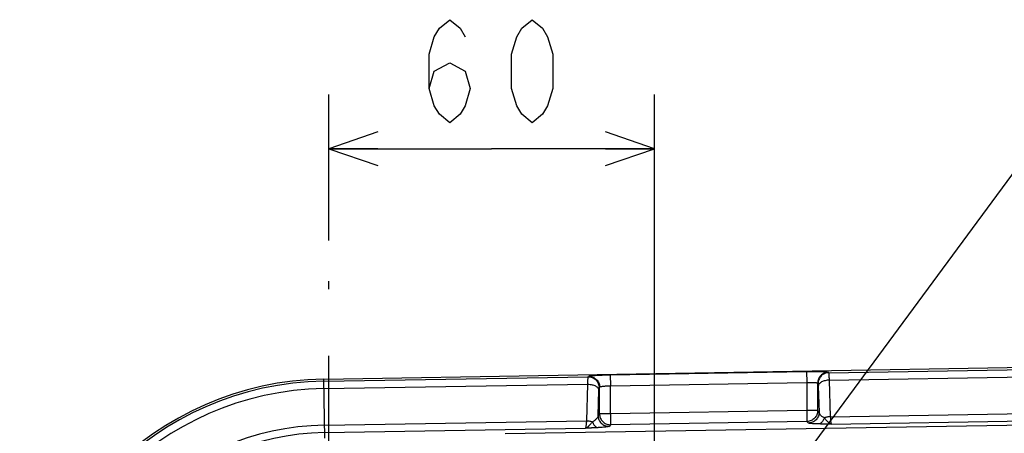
# Model space of a CAD drawing. Extents: x 0 to 594, y 0 to 420.
# Tile 18 of 64: x 231 to 268, y 70 to 85. Entities that reach past the tile are written whole.
import ezdxf

# ---------------------------------------------------------------- set-up
doc = ezdxf.new("R2010")
doc.units = 0
doc.header["$LTSCALE"] = 32.67
doc.linetypes.add('CENTER', pattern=[0.6, 0.375, -0.075, 0.075, -0.075])
doc.layers.get('0').update_dxf_attribs({"linetype": 'CONTINUOUS'})
for name, color, linetype in [('DEFAULT_1', 7, 'CENTER'), ('DRA_ITEM', 7, 'CONTINUOUS'), ('DRIV_DIM', 7, 'CONTINUOUS')]:
    doc.layers.add(name, color=color, linetype=linetype)
doc.styles.get("Standard").update_dxf_attribs({"font": 'txt', "width": 0.8})
doc.dimstyles.new('DIMSTYLE_1', dxfattribs={"dimtxt": 3.8, "dimasz": 1.8, "dimexe": 0.18, "dimexo": 0.0625, "dimgap": 0.09, "dimtad": 1, "dimdec": 3, "dimlfac": 5, "dimtxsty": 'STANDARD', "dimblk": 'OPEN', "dimblk1": 'OPEN', "dimblk2": 'OPEN', "dimcen": 0.09, "dimazin": 3, "dimtp": 0.001, "dimtm": 0.001, "dimtfac": 1, "dimtdec": 3, "dimtofl": 0, "dimtmove": 0, "dimatfit": 3, "dimtolj": 1})

# ---------------------------------------------------------------- blocks, each defined once
blk = doc.blocks.new('_OPEN')
at = {"color": 0, "linetype": 'BYBLOCK'}
for p, q in [((0, 0), (-1, 0.342)), ((-1, -0.342), (0, 0)), ((-1, 0), (0, 0))]:
    blk.add_line(p, q, dxfattribs=at)
blk = doc.blocks.new('*D21')
at = {"layer": 'DRIV_DIM', "color": 2, "linetype": 'CONTINUOUS'}
for p, q in [((242.748, 76.788), (242.748, 82.168)), ((254.748, 69.388), (254.748, 82.168)), ((242.748, 80.168), (248.748, 80.168)), ((254.748, 80.168), (248.748, 80.168))]:
    blk.add_line(p, q, dxfattribs=at)
at = {"layer": 'DRIV_DIM', "color": 2, "linetype": 'CONTINUOUS', "xscale": 1.8, "yscale": 1.8, "zscale": 1.8, "rotation": 180}
blk.add_blockref('_OPEN', (242.748, 80.168), dxfattribs=at)
at = {"layer": 'DRIV_DIM', "color": 2, "linetype": 'CONTINUOUS', "xscale": 1.8, "yscale": 1.8, "zscale": 1.8}
blk.add_blockref('_OPEN', (254.748, 80.168), dxfattribs=at)

msp = doc.modelspace()

# ---------------------------------------------------------------- linework, layer by layer
at = {"color": 7, "linetype": 'CONTINUOUS'}
msp.add_line((242.55754, 71.68372), (302.54088, 72.68358), dxfattribs=at)
at = {"color": 9, "linetype": 'CONTINUOUS'}
for p, q in [((261.17671, 71.91573), (284.30498, 72.30126)), ((253.12043, 71.83773), (260.36126, 71.95842)), ((260.36126, 71.95842), (260.36792, 71.55903)), ((261.16016, 71.932), (261.17671, 71.91573)), ((261.18802, 71.64132), (284.29977, 72.02657)), ((242.59385, 69.50713), (242.55754, 71.68372)), ((242.55885, 71.60539), (252.30498, 71.76785)), ((252.30498, 71.76785), (252.32153, 71.78467)), ((253.12043, 71.83773), (253.12709, 71.43833)), ((253.12709, 71.43833), (260.36792, 71.55903)), ((260.36792, 71.55903), (260.36792, 70.51806)), ((260.76737, 71.53261), (260.76737, 70.51806)), ((260.76737, 71.53261), (260.78391, 71.51634)), ((261.18802, 71.64132), (261.2334, 70.29605)), ((242.56343, 71.33087), (252.29977, 71.49316)), ((252.25439, 70.14638), (252.29977, 71.49316)), ((252.67127, 70.34004), (252.70283, 71.27678)), ((252.71109, 71.36846), (252.72764, 71.38528)), ((252.72764, 70.39736), (252.72764, 71.38528)), ((253.12709, 70.39736), (253.12709, 71.43833)), ((260.79218, 71.42494), (260.82467, 70.4617)), ((260.36792, 70.51806), (253.12709, 70.39736)), ((260.36792, 70.51806), (260.37457, 70.11866)), ((260.76737, 70.51806), (260.36792, 70.51806)), ((260.82467, 70.4617), (260.76737, 70.51806)), ((261.2334, 70.29605), (284.25439, 70.67979)), ((242.58586, 69.98521), (252.25439, 70.14638)), ((289.25309, 70.32528), (249.24707, 69.65842)), ((252.72764, 70.39736), (252.67127, 70.34004)), ((253.12709, 70.39736), (252.72764, 70.39736)), ((253.12709, 70.39736), (253.13375, 69.99796)), ((260.37457, 70.11866), (253.13375, 69.99796)), ((260.43187, 70.06231), (260.37457, 70.11866)), ((261.2717, 70.02208), (284.20999, 70.40444)), ((242.59043, 69.71068), (252.20999, 69.87103)), ((253.13375, 69.99796), (253.07738, 69.94065))]:
    msp.add_line(p, q, dxfattribs=at)
at = {"color": 7, "linetype": 'CONTINUOUS'}
msp.add_arc((242.7475, 60.28785), 11.39745, 90.954974, 269.045026, dxfattribs=at)
at = {"color": 9, "linetype": 'CONTINUOUS'}
for radius in [11.31911, 11.04455, 9.6987, 9.42414]:
    msp.add_arc((242.7475, 60.28785), radius, 90.954974, 269.045026, dxfattribs=at)
for points, knots in [([(260.36126, 71.95842), (260.40085, 71.95908), (260.47973, 71.96009), (260.59656, 71.96066), (260.70891, 71.96023), (260.81339, 71.95882), (260.90703, 71.95645), (260.9881, 71.95329), (261.0546, 71.94915), (261.10596, 71.94494), (261.13851, 71.93925), (261.15627, 71.93584), (261.16016, 71.932)], [0, 0, 0, 0, 0.14831225, 0.29544099, 0.43755661, 0.56913719, 0.68672525, 0.78847282, 0.87270628, 0.937041, 0.97951331, 1, 1, 1, 1]), ([(261.16016, 71.932), (261.13438, 71.93151), (261.08276, 71.92548), (261.00861, 71.90171), (260.94036, 71.86411), (260.88061, 71.81409), (260.83159, 71.75351), (260.79513, 71.68465), (260.7726, 71.61011), (260.76744, 71.5584), (260.76737, 71.53261)], [0, 0, 0, 0, 0.12492656, 0.24991263, 0.37494407, 0.5, 0.62505593, 0.75008737, 0.87507344, 1, 1, 1, 1]), ([(261.17671, 71.91573), (261.15092, 71.91524), (261.0993, 71.90921), (261.02515, 71.88544), (260.9569, 71.84784), (260.89715, 71.79782), (260.84813, 71.73724), (260.81167, 71.66838), (260.78915, 71.59384), (260.78398, 71.54213), (260.78391, 71.51634)], [0, 0, 0, 0, 0.12492681, 0.24991309, 0.37494466, 0.50000065, 0.62505656, 0.75008788, 0.87507374, 1, 1, 1, 1]), ([(261.17671, 71.91573), (261.17807, 71.91181), (261.17863, 71.89843), (261.18093, 71.87191), (261.18247, 71.83128), (261.18449, 71.77801), (261.18632, 71.71324), (261.18746, 71.6664), (261.18802, 71.64132)], [0, 0, 0, 0, 0.04540183, 0.14368326, 0.29254475, 0.48831942, 0.72615491, 1, 1, 1, 1]), ([(252.29977, 71.49316), (252.29977, 71.51825), (252.29987, 71.56511), (252.30026, 71.62993), (252.3011, 71.68324), (252.30173, 71.72391), (252.30344, 71.75049), (252.30371, 71.76389), (252.30498, 71.76785)], [0, 0, 0, 0, 0.27380182, 0.51161088, 0.70737612, 0.85624499, 0.95455183, 1, 1, 1, 1]), ([(252.30498, 71.76785), (252.33132, 71.76822), (252.38423, 71.76371), (252.4606, 71.74148), (252.53118, 71.70467), (252.59317, 71.65472), (252.64415, 71.59357), (252.68213, 71.52361), (252.70563, 71.44762), (252.71102, 71.39479), (252.71109, 71.36846)], [0, 0, 0, 0, 0.12492145, 0.24990637, 0.37494, 0.5, 0.62506001, 0.75009363, 0.87507855, 1, 1, 1, 1]), ([(252.32153, 71.78467), (252.3254, 71.78862), (252.3431, 71.79263), (252.37569, 71.7994), (252.42704, 71.80533), (252.49356, 71.81169), (252.57465, 71.81756), (252.66832, 71.82305), (252.77281, 71.82794), (252.88516, 71.83212), (253.00197, 71.83545), (253.08084, 71.83707), (253.12043, 71.83773)], [0, 0, 0, 0, 0.02068886, 0.06333065, 0.1277902, 0.2121154, 0.313927, 0.43153049, 0.56304802, 0.70501628, 0.85193494, 1, 1, 1, 1]), ([(252.32153, 71.78467), (252.34786, 71.78504), (252.40077, 71.78053), (252.47715, 71.7583), (252.54773, 71.72149), (252.60972, 71.67154), (252.6607, 71.61039), (252.69868, 71.54043), (252.72217, 71.46444), (252.72756, 71.41161), (252.72764, 71.38528)], [0, 0, 0, 0, 0.12492184, 0.24990703, 0.37494079, 0.50000081, 0.62506073, 0.75009417, 0.87507885, 1, 1, 1, 1]), ([(260.36792, 71.55903), (260.38771, 71.55969), (260.42715, 71.5607), (260.48557, 71.56126), (260.54176, 71.56084), (260.59401, 71.55942), (260.64084, 71.55707), (260.6814, 71.55384), (260.71472, 71.54987), (260.74046, 71.54518), (260.75716, 71.54028), (260.7659, 71.53549), (260.76737, 71.53261)], [0, 0, 0, 0, 0.14727503, 0.29335504, 0.43445968, 0.56513382, 0.68198935, 0.78325583, 0.86736677, 0.9321224, 0.97595105, 1, 1, 1, 1]), ([(260.78391, 71.51634), (260.7871, 71.51319), (260.78667, 71.50273), (260.78905, 71.48844), (260.79005, 71.47043), (260.79131, 71.44893), (260.7919, 71.4333), (260.79218, 71.42494)], [0, 0, 0, 0, 0.14621107, 0.29504025, 0.49037184, 0.72739894, 1, 1, 1, 1]), ([(261.18802, 71.64132), (261.16284, 71.6406), (261.11311, 71.63664), (261.04104, 71.62327), (260.97422, 71.60296), (260.91497, 71.5764), (260.8653, 71.54446), (260.82687, 71.50805), (260.80114, 71.46809), (260.79332, 71.43896), (260.79218, 71.42494)], [0, 0, 0, 0, 0.15601321, 0.3082872, 0.45315143, 0.58749484, 0.70912034, 0.81720628, 0.91291424, 1, 1, 1, 1]), ([(252.29977, 71.49316), (252.32528, 71.49268), (252.37572, 71.48912), (252.44895, 71.47618), (252.51698, 71.45609), (252.57739, 71.42957), (252.6281, 71.3975), (252.66736, 71.3608), (252.69368, 71.32046), (252.70167, 71.29096), (252.70283, 71.27678)], [0, 0, 0, 0, 0.15572834, 0.30800463, 0.45304786, 0.58763193, 0.70945121, 0.81759606, 0.91318308, 1, 1, 1, 1]), ([(252.70283, 71.27678), (252.70311, 71.28515), (252.70369, 71.30081), (252.70496, 71.32235), (252.70596, 71.34039), (252.70832, 71.35478), (252.70793, 71.36523), (252.71109, 71.36846)], [0, 0, 0, 0, 0.2721659, 0.50892994, 0.70417661, 0.8530994, 1, 1, 1, 1]), ([(252.72764, 71.38528), (252.72911, 71.38828), (252.73774, 71.39356), (252.75449, 71.39963), (252.78021, 71.40603), (252.81356, 71.41223), (252.85412, 71.41817), (252.90098, 71.42364), (252.95323, 71.42855), (253.00942, 71.43272), (253.06784, 71.43605), (253.10729, 71.43767), (253.12709, 71.43833)], [0, 0, 0, 0, 0.02468867, 0.06918084, 0.13445846, 0.21892142, 0.32036256, 0.43719058, 0.5676024, 0.70820662, 0.85358519, 1, 1, 1, 1]), ([(260.76737, 70.51806), (260.7673, 70.49234), (260.76215, 70.44069), (260.73969, 70.3662), (260.70325, 70.2973), (260.65423, 70.23668), (260.59447, 70.18661), (260.5262, 70.14898), (260.45202, 70.12519), (260.40037, 70.11916), (260.37457, 70.11866)], [0, 0, 0, 0, 0.12456929, 0.24958555, 0.37464808, 0.49976138, 0.62487409, 0.74996583, 0.87501279, 1, 1, 1, 1]), ([(260.82467, 70.4617), (260.8246, 70.43592), (260.81943, 70.3842), (260.79691, 70.30966), (260.76045, 70.2408), (260.71143, 70.18023), (260.65168, 70.1302), (260.58343, 70.0926), (260.50928, 70.06884), (260.45766, 70.06281), (260.43187, 70.06231)], [0, 0, 0, 0, 0.12492656, 0.24991263, 0.37494407, 0.5, 0.62505593, 0.75008737, 0.87507344, 1, 1, 1, 1]), ([(261.01288, 70.25359), (260.997, 70.26043), (260.96617, 70.27573), (260.92359, 70.30392), (260.88635, 70.33706), (260.85607, 70.3748), (260.83433, 70.41654), (260.82658, 70.44663), (260.82467, 70.4617)], [0, 0, 0, 0, 0.17704768, 0.35157158, 0.52141459, 0.68550315, 0.8443677, 1, 1, 1, 1]), ([(252.21001, 69.87103), (252.21343, 69.87312), (252.21897, 69.88385), (252.22544, 69.90427), (252.23203, 69.93557), (252.23841, 69.97634), (252.24441, 70.02621), (252.24987, 70.08387), (252.25295, 70.12483), (252.25439, 70.14638)], [0, 0, 0, 0, 0.04278078, 0.1200463, 0.23343275, 0.38154966, 0.56152903, 0.76931361, 1, 1, 1, 1]), ([(252.46371, 70.11057), (252.45336, 70.09814), (252.43367, 70.07394), (252.40569, 70.0389), (252.38008, 70.00705), (252.35658, 69.97892), (252.33514, 69.95462), (252.31554, 69.93429), (252.29778, 69.91763), (252.28154, 69.9043), (252.2665, 69.89365), (252.25223, 69.88522), (252.23831, 69.87868), (252.22434, 69.87381), (252.21482, 69.87175), (252.21001, 69.87103)], [0, 0, 0, 0, 0.13655291, 0.26334223, 0.3785559, 0.48162548, 0.57277466, 0.65212542, 0.71989686, 0.77823564, 0.82936918, 0.87534835, 0.91798989, 0.95896922, 1, 1, 1, 1]), ([(252.25439, 70.14637), (252.27874, 70.14591), (252.32692, 70.14263), (252.39707, 70.13075), (252.44214, 70.11808), (252.4637, 70.11057)], [0, 0, 0, 0, 0.34272286, 0.67858156, 1, 1, 1, 1]), ([(252.67127, 70.34004), (252.66923, 70.32387), (252.66064, 70.29132), (252.63661, 70.24595), (252.60308, 70.20438), (252.56192, 70.16748), (252.51502, 70.1358), (252.48113, 70.11839), (252.4637, 70.11057)], [0, 0, 0, 0, 0.15170002, 0.30956456, 0.47463094, 0.64623802, 0.82222414, 1, 1, 1, 1]), ([(252.4637, 70.11057), (252.47065, 70.08999), (252.48639, 70.05091), (252.51642, 69.99804), (252.55133, 69.95417), (252.5902, 69.92068), (252.63202, 69.89878), (252.66168, 69.89253), (252.67607, 69.89176)], [0, 0, 0, 0, 0.20237847, 0.3912418, 0.56461036, 0.72216998, 0.86581055, 1, 1, 1, 1]), ([(252.67127, 70.34004), (252.67134, 70.3137), (252.67673, 70.26088), (252.70023, 70.18488), (252.73821, 70.11493), (252.78919, 70.05378), (252.85118, 70.00382), (252.92176, 69.96702), (252.99814, 69.94479), (253.05104, 69.94028), (253.07738, 69.94065)], [0, 0, 0, 0, 0.12492173, 0.24990686, 0.37494061, 0.50000065, 0.6250606, 0.75009409, 0.87507882, 1, 1, 1, 1]), ([(252.72764, 70.39736), (252.7277, 70.37401), (252.73195, 70.32715), (252.75052, 70.25907), (252.78075, 70.19517), (252.82171, 70.13752), (252.87212, 70.0879), (252.93042, 70.04786), (252.99482, 70.01863), (253.06329, 70.00113), (253.11032, 69.99764), (253.13375, 69.99796)], [0, 0, 0, 0, 0.11068171, 0.22175203, 0.3329313, 0.44412805, 0.55535635, 0.66656831, 0.77775748, 0.88890426, 1, 1, 1, 1]), ([(260.7954, 70.02811), (260.76495, 70.0289), (260.70673, 70.03077), (260.62446, 70.03468), (260.55374, 70.03977), (260.49668, 70.0453), (260.45843, 70.05245), (260.43693, 70.05733), (260.43187, 70.06231)], [0, 0, 0, 0, 0.24933854, 0.4768373, 0.6736143, 0.83116732, 0.94190629, 1, 1, 1, 1]), ([(261.01287, 70.25359), (261.00621, 70.23275), (260.99081, 70.19306), (260.96075, 70.13922), (260.92521, 70.09425), (260.88511, 70.05958), (260.84159, 70.03645), (260.81057, 70.02935), (260.7954, 70.02812)], [0, 0, 0, 0, 0.19842804, 0.38472991, 0.55720554, 0.71568618, 0.8619595, 1, 1, 1, 1]), ([(261.27168, 70.02208), (261.26682, 70.02265), (261.25717, 70.02441), (261.24296, 70.02892), (261.22876, 70.03515), (261.21415, 70.04333), (261.19869, 70.05379), (261.18195, 70.06698), (261.16362, 70.0835), (261.14344, 70.1036), (261.12145, 70.12746), (261.0975, 70.15476), (261.07153, 70.18535), (261.04323, 70.21877), (261.02333, 70.24176), (261.01287, 70.25359)], [0, 0, 0, 0, 0.04149823, 0.08294767, 0.12613973, 0.17281312, 0.22482931, 0.2842808, 0.35338575, 0.43403031, 0.52577977, 0.62855237, 0.7420509, 0.86614702, 1, 1, 1, 1]), ([(261.2334, 70.29604), (261.21392, 70.29548), (261.17526, 70.29285), (261.11848, 70.28438), (261.06419, 70.2716), (261.0295, 70.26007), (261.01288, 70.25359)], [0, 0, 0, 0, 0.25916113, 0.51465846, 0.76273123, 1, 1, 1, 1]), ([(261.2334, 70.29605), (261.23437, 70.27456), (261.23653, 70.23372), (261.24071, 70.17624), (261.24561, 70.12656), (261.25107, 70.086), (261.25698, 70.05488), (261.26295, 70.03471), (261.26831, 70.02406), (261.27168, 70.02208)], [0, 0, 0, 0, 0.23157247, 0.43996347, 0.62024274, 0.76833358, 0.88136717, 0.95798424, 1, 1, 1, 1]), ([(252.67607, 69.89176), (252.65648, 69.89067), (252.61912, 69.88869), (252.56567, 69.88605), (252.51726, 69.88378), (252.47346, 69.88182), (252.43382, 69.88011), (252.39809, 69.8786), (252.36591, 69.87727), (252.33677, 69.87609), (252.30987, 69.875), (252.28446, 69.87399), (252.25978, 69.87301), (252.23503, 69.87202), (252.21844, 69.87136), (252.20999, 69.87103)], [0, 0, 0, 0, 0.12612578, 0.24061014, 0.34413192, 0.43772567, 0.52256576, 0.59924595, 0.6676929, 0.72966759, 0.7868032, 0.8407544, 0.89320835, 0.94566239, 1, 1, 1, 1]), ([(253.07738, 69.94065), (253.07191, 69.93509), (253.0482, 69.92931), (253.00594, 69.92024), (252.94263, 69.91241), (252.86432, 69.90452), (252.77357, 69.89756), (252.7095, 69.89361), (252.67607, 69.89176)], [0, 0, 0, 0, 0.05766358, 0.16891911, 0.3275584, 0.52519809, 0.75239042, 1, 1, 1, 1]), ([(261.2717, 70.02208), (261.26314, 70.02213), (261.2463, 70.02224), (261.22114, 70.02241), (261.19595, 70.02258), (261.1699, 70.02277), (261.14223, 70.02298), (261.11213, 70.02322), (261.07884, 70.02352), (261.04192, 70.02389), (261.00114, 70.02436), (260.95637, 70.02495), (260.90719, 70.02572), (260.85305, 70.02673), (260.81524, 70.0276), (260.7954, 70.02811)], [0, 0, 0, 0, 0.05387089, 0.10605971, 0.15845651, 0.2125695, 0.27011632, 0.33274096, 0.40212622, 0.47979152, 0.56524223, 0.6589693, 0.76178426, 0.87503335, 1, 1, 1, 1])]:
    msp.add_open_spline(points, degree=3, knots=knots, dxfattribs=at)
at = {"layer": 'DEFAULT_1', "color": 7, "linetype": 'CENTER'}
msp.add_line((242.7475, 60.28785), (242.7475, 75.28785), dxfattribs=at)
at = {"layer": 'DRA_ITEM', "color": 2, "linetype": 'CONTINUOUS'}
msp.add_line((255.04311, 61.75733), (270.54704, 82.74214), dxfattribs=at)
at = {"layer": 'DRIV_DIM', "color": 2, "linetype": 'CONTINUOUS'}
for points in [[(246.44287, 82.38449), (246.63287, 83.01783), (247.20287, 83.33449), (247.77287, 83.01783), (247.96288, 82.38449), (247.77287, 81.75116), (247.58287, 81.43449), (247.20287, 81.11783), (246.82288, 81.43449), (246.63287, 81.75116), (246.44287, 82.38449), (246.44287, 83.65116), (246.63287, 84.28449), (246.82288, 84.60116), (247.20287, 84.91783), (247.58287, 84.60116), (247.77287, 84.28449)], [(250.24288, 81.11783), (249.86287, 81.43449), (249.67288, 81.75116), (249.48288, 82.38449), (249.48288, 83.65116), (249.67288, 84.28449), (249.86287, 84.60116), (250.24288, 84.91783), (250.62288, 84.60116), (250.81287, 84.28449), (251.00287, 83.65116), (251.00287, 82.38449), (250.81287, 81.75116), (250.62288, 81.43449), (250.24288, 81.11783)]]:
    msp.add_lwpolyline(points, dxfattribs=at)

# ---------------------------------------------------------------- dimensions: what is measured, and where the dimension line sits
dim = msp.add_linear_dim(base=(254.7475, 80.16783), p1=(242.7475, 76.78785), p2=(254.7475, 69.38785), dimstyle='DIMSTYLE_1', dxfattribs=at)
dim.commit()
dim.dimension.update_dxf_attribs({"geometry": '*D21', "text_midpoint": (245.68287, 81.11783), "dimtype": 160})

doc.saveas('drawing.dxf')
